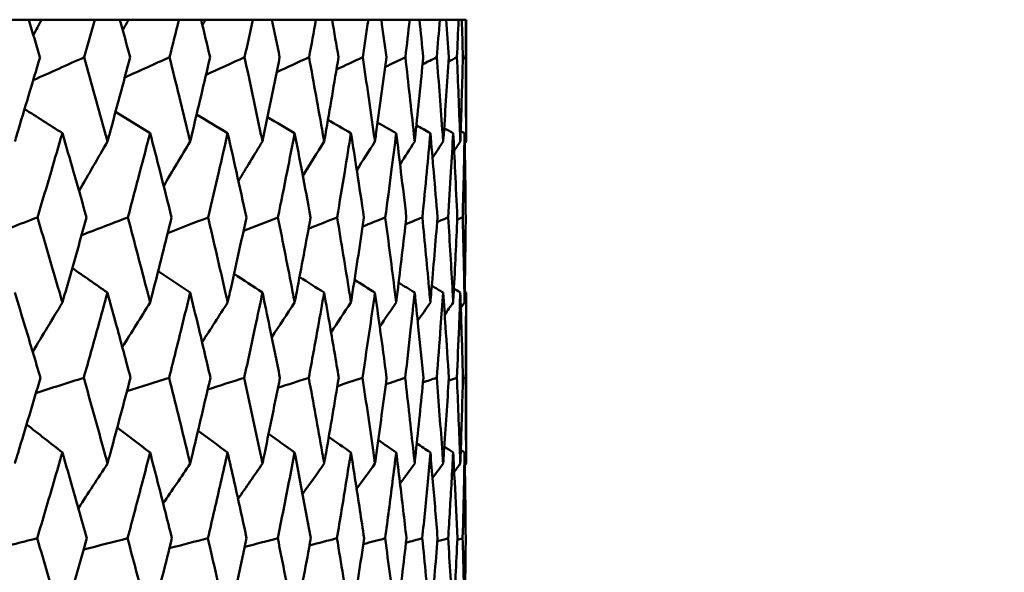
# Model space of a CAD drawing. Header units: millimetres. Extents: x 113 to 2969, y 62 to 2427.
# Tile 214 of 256: x 1608.61 to 1615.41, y 148.52 to 152.33. Entities that reach past the tile are written whole.
import ezdxf

# ---------------------------------------------------------------- set-up
doc = ezdxf.new("R2010")
doc.units = ezdxf.units.MM
doc.header["$LTSCALE"] = 12
doc.layers.add('Widoczne (ISO)', color=7, linetype='Continuous', lineweight=50)

msp = doc.modelspace()

# ---------------------------------------------------------------- linework, layer by layer
at = {"layer": 'Widoczne (ISO)'}
for p, q in [((1608.6768, 152.3297), (1608.4836, 152.3297)), ((1608.6768, 152.3297), (1608.7658, 152.3297)), ((1608.7658, 152.3297), (1609.1329, 152.3297)), ((1609.3066, 152.3297), (1609.1329, 152.3297)), ((1609.3066, 152.3297), (1609.366, 152.3297)), ((1609.366, 152.3297), (1609.7133, 152.3297)), ((1609.8669, 152.3297), (1609.7133, 152.3297)), ((1609.8669, 152.3297), (1609.8965, 152.3297)), ((1609.8965, 152.3297), (1610.2227, 152.3297)), ((1610.3555, 152.3297), (1610.2227, 152.3297)), ((1610.3555, 152.3297), (1610.6589, 152.3297)), ((1610.7704, 152.3297), (1610.6589, 152.3297)), ((1610.7704, 152.3297), (1611.0203, 152.3297)), ((1611.11, 152.3297), (1611.0203, 152.3297)), ((1611.11, 152.3297), (1611.3055, 152.3297)), ((1611.373, 152.3297), (1611.3055, 152.3297)), ((1611.373, 152.3297), (1611.5132, 152.3297)), ((1611.5584, 152.3297), (1611.5132, 152.3297)), ((1611.5584, 152.3297), (1611.6427, 152.3297)), ((1611.6654, 152.3297), (1611.6427, 152.3297)), ((1611.6654, 152.3297), (1611.6935, 152.3297)), ((1611.6943, 152.3297), (1611.6935, 152.3297)), ((1611.6943, 152.3297), (1611.6943, 151.4894)), ((1611.6943, 150.4467), (1611.6943, 149.2669))]:
    msp.add_line(p, q, dxfattribs=at)
msp.add_circle((1591.6943, 112.3297), 50, dxfattribs=at)
for points, knots in [([(1608.7548, 152.0704), (1608.7546, 152.0709), (1608.7545, 152.0715), (1608.7286, 152.1579), (1608.7028, 152.2438), (1608.6768, 152.3297)], [0.02951568, 0.02951568, 0.02951568, 0.02951568, 0.02969929, 0.02969929, 0.05939589, 0.05939589, 0.05939589, 0.05939589]), ([(1609.1329, 152.3297), (1609.1088, 152.2438), (1609.0845, 152.1579), (1609.06, 152.0715), (1609.0598, 152.0709), (1609.0597, 152.0704)], [0, 0, 0, 0, 0.02969567, 0.02969567, 0.02988021, 0.02988021, 0.02988021, 0.02988021]), ([(1609.3765, 152.0704), (1609.3764, 152.0709), (1609.3762, 152.0715), (1609.3531, 152.1579), (1609.3299, 152.2438), (1609.3066, 152.3297)], [0.02951568, 0.02951568, 0.02951568, 0.02951568, 0.02969929, 0.02969929, 0.05939589, 0.05939589, 0.05939589, 0.05939589]), ([(1609.7133, 152.3297), (1609.692, 152.2438), (1609.6705, 152.1579), (1609.6487, 152.0715), (1609.6485, 152.0709), (1609.6484, 152.0704)], [0, 0, 0, 0, 0.02969567, 0.02969567, 0.02988021, 0.02988021, 0.02988021, 0.02988021]), ([(1609.9284, 152.0704), (1609.9283, 152.0709), (1609.9282, 152.0715), (1609.9078, 152.1579), (1609.8874, 152.2438), (1609.8669, 152.3297)], [0.02951568, 0.02951568, 0.02951568, 0.02951568, 0.02969929, 0.02969929, 0.05939589, 0.05939589, 0.05939589, 0.05939589]), ([(1610.2227, 152.3297), (1610.2042, 152.2438), (1610.1855, 152.1579), (1610.1665, 152.0715), (1610.1664, 152.0709), (1610.1663, 152.0704)], [0, 0, 0, 0, 0.02969567, 0.02969567, 0.02988021, 0.02988021, 0.02988021, 0.02988021]), ([(1610.4084, 152.0704), (1610.4083, 152.0709), (1610.4082, 152.0715), (1610.3907, 152.1579), (1610.3732, 152.2438), (1610.3555, 152.3297)], [0.02951568, 0.02951568, 0.02951568, 0.02951568, 0.02969929, 0.02969929, 0.05939589, 0.05939589, 0.05939589, 0.05939589]), ([(1610.6589, 152.3297), (1610.6433, 152.2438), (1610.6275, 152.1579), (1610.6114, 152.0715), (1610.6113, 152.0709), (1610.6113, 152.0704)], [0, 0, 0, 0, 0.02969567, 0.02969567, 0.02988021, 0.02988021, 0.02988021, 0.02988021]), ([(1610.8145, 152.0704), (1610.8144, 152.0709), (1610.8143, 152.0715), (1610.7998, 152.1579), (1610.7852, 152.2438), (1610.7704, 152.3297)], [0.02951568, 0.02951568, 0.02951568, 0.02951568, 0.02969929, 0.02969929, 0.05939589, 0.05939589, 0.05939589, 0.05939589]), ([(1611.0203, 152.3297), (1611.0077, 152.2438), (1610.9948, 152.1579), (1610.9817, 152.0715), (1610.9817, 152.0709), (1610.9816, 152.0704)], [0, 0, 0, 0, 0.02969567, 0.02969567, 0.02988021, 0.02988021, 0.02988021, 0.02988021]), ([(1611.1451, 152.0704), (1611.1451, 152.0709), (1611.145, 152.0715), (1611.1335, 152.1579), (1611.1218, 152.2438), (1611.11, 152.3297)], [0.02951568, 0.02951568, 0.02951568, 0.02951568, 0.02969929, 0.02969929, 0.05939589, 0.05939589, 0.05939589, 0.05939589]), ([(1611.3055, 152.3297), (1611.2958, 152.2438), (1611.286, 152.1579), (1611.2759, 152.0715), (1611.2758, 152.0709), (1611.2758, 152.0704)], [0, 0, 0, 0, 0.02969567, 0.02969567, 0.02988021, 0.02988021, 0.02988021, 0.02988021]), ([(1611.399, 152.0704), (1611.399, 152.0709), (1611.3989, 152.0715), (1611.3904, 152.1579), (1611.3818, 152.2438), (1611.373, 152.3297)], [0.02951568, 0.02951568, 0.02951568, 0.02951568, 0.02969929, 0.02969929, 0.05939589, 0.05939589, 0.05939589, 0.05939589]), ([(1611.5132, 152.3297), (1611.5066, 152.2438), (1611.4998, 152.1579), (1611.4928, 152.0715), (1611.4927, 152.0709), (1611.4927, 152.0704)], [0, 0, 0, 0, 0.02969567, 0.02969567, 0.02988021, 0.02988021, 0.02988021, 0.02988021]), ([(1611.5751, 152.0704), (1611.5751, 152.0709), (1611.5751, 152.0715), (1611.5697, 152.1579), (1611.5641, 152.2438), (1611.5584, 152.3297)], [0.02951568, 0.02951568, 0.02951568, 0.02951568, 0.02969929, 0.02969929, 0.05939589, 0.05939589, 0.05939589, 0.05939589]), ([(1611.6427, 152.3297), (1611.6392, 152.2438), (1611.6355, 152.1579), (1611.6315, 152.0715), (1611.6315, 152.0709), (1611.6315, 152.0704)], [0, 0, 0, 0, 0.02969567, 0.02969567, 0.02988021, 0.02988021, 0.02988021, 0.02988021]), ([(1611.6728, 152.0704), (1611.6728, 152.0709), (1611.6728, 152.0715), (1611.6705, 152.1579), (1611.668, 152.2438), (1611.6654, 152.3297)], [0.02951568, 0.02951568, 0.02951568, 0.02951568, 0.02969929, 0.02969929, 0.05939589, 0.05939589, 0.05939589, 0.05939589]), ([(1611.6935, 152.3297), (1611.6931, 152.2438), (1611.6924, 152.1579), (1611.6916, 152.0715), (1611.6916, 152.0709), (1611.6916, 152.0704)], [0, 0, 0, 0, 0.02969567, 0.02969567, 0.02988021, 0.02988021, 0.02988021, 0.02988021]), ([(1608.5809, 151.4894), (1608.5858, 151.5056), (1608.5907, 151.5218), (1608.6493, 151.7155), (1608.7024, 151.893), (1608.7548, 152.0704)], [0.0853813, 0.0853813, 0.0853813, 0.0853813, 0.09097809, 0.09097809, 0.15214536, 0.15214536, 0.15214536, 0.15214536]), ([(1609.0597, 152.0704), (1609.1095, 151.8931), (1609.1586, 151.7157), (1609.2115, 151.5221), (1609.216, 151.5057), (1609.2204, 151.4894)], [0.0297954, 0.0297954, 0.0297954, 0.0297954, 0.09092493, 0.09092493, 0.09655955, 0.09655955, 0.09655955, 0.09655955]), ([(1609.2204, 151.4894), (1609.2249, 151.5056), (1609.2293, 151.5218), (1609.282, 151.7155), (1609.3296, 151.893), (1609.3765, 152.0704)], [0.0853813, 0.0853813, 0.0853813, 0.0853813, 0.09097809, 0.09097809, 0.15214536, 0.15214536, 0.15214536, 0.15214536]), ([(1609.6484, 152.0704), (1609.6926, 151.8931), (1609.7362, 151.7157), (1609.783, 151.5221), (1609.7869, 151.5057), (1609.7909, 151.4894)], [0.0297954, 0.0297954, 0.0297954, 0.0297954, 0.09092493, 0.09092493, 0.09655955, 0.09655955, 0.09655955, 0.09655955]), ([(1609.7909, 151.4894), (1609.7948, 151.5056), (1609.7987, 151.5218), (1609.8452, 151.7155), (1609.8871, 151.893), (1609.9284, 152.0704)], [0.0853813, 0.0853813, 0.0853813, 0.0853813, 0.09097809, 0.09097809, 0.15214536, 0.15214536, 0.15214536, 0.15214536]), ([(1610.1663, 152.0704), (1610.2048, 151.8931), (1610.2425, 151.7157), (1610.283, 151.5221), (1610.2864, 151.5057), (1610.2898, 151.4894)], [0.0297954, 0.0297954, 0.0297954, 0.0297954, 0.09092493, 0.09092493, 0.09655955, 0.09655955, 0.09655955, 0.09655955]), ([(1610.2898, 151.4894), (1610.2932, 151.5056), (1610.2966, 151.5218), (1610.3368, 151.7155), (1610.3729, 151.893), (1610.4084, 152.0704)], [0.0853813, 0.0853813, 0.0853813, 0.0853813, 0.09097809, 0.09097809, 0.15214536, 0.15214536, 0.15214536, 0.15214536]), ([(1610.6113, 152.0704), (1610.6438, 151.8931), (1610.6757, 151.7157), (1610.7097, 151.5221), (1610.7126, 151.5057), (1610.7154, 151.4894)], [0.0297954, 0.0297954, 0.0297954, 0.0297954, 0.09092493, 0.09092493, 0.09655955, 0.09655955, 0.09655955, 0.09655955]), ([(1610.7154, 151.4894), (1610.7183, 151.5056), (1610.7211, 151.5218), (1610.7548, 151.7155), (1610.785, 151.893), (1610.8145, 152.0704)], [0.0853813, 0.0853813, 0.0853813, 0.0853813, 0.09097809, 0.09097809, 0.15214536, 0.15214536, 0.15214536, 0.15214536]), ([(1610.9816, 152.0704), (1611.0081, 151.8931), (1611.034, 151.7157), (1611.0614, 151.5221), (1611.0637, 151.5057), (1611.066, 151.4894)], [0.0297954, 0.0297954, 0.0297954, 0.0297954, 0.09092493, 0.09092493, 0.09655955, 0.09655955, 0.09655955, 0.09655955]), ([(1611.066, 151.4894), (1611.0683, 151.5056), (1611.0705, 151.5218), (1611.0976, 151.7155), (1611.1218, 151.893), (1611.1451, 152.0704)], [0.0853813, 0.0853813, 0.0853813, 0.0853813, 0.09097809, 0.09097809, 0.15214536, 0.15214536, 0.15214536, 0.15214536]), ([(1611.2758, 152.0704), (1611.2962, 151.8931), (1611.3159, 151.7157), (1611.3366, 151.5221), (1611.3383, 151.5057), (1611.3401, 151.4894)], [0.0297954, 0.0297954, 0.0297954, 0.0297954, 0.09092493, 0.09092493, 0.09655955, 0.09655955, 0.09655955, 0.09655955]), ([(1611.3401, 151.4894), (1611.3418, 151.5056), (1611.3435, 151.5218), (1611.3639, 151.7155), (1611.3818, 151.893), (1611.399, 152.0704)], [0.0853813, 0.0853813, 0.0853813, 0.0853813, 0.09097809, 0.09097809, 0.15214536, 0.15214536, 0.15214536, 0.15214536]), ([(1611.4927, 152.0704), (1611.5069, 151.8931), (1611.5204, 151.7157), (1611.5343, 151.5221), (1611.5354, 151.5057), (1611.5366, 151.4894)], [0.0297954, 0.0297954, 0.0297954, 0.0297954, 0.09092493, 0.09092493, 0.09655955, 0.09655955, 0.09655955, 0.09655955]), ([(1611.5366, 151.4894), (1611.5378, 151.5056), (1611.5389, 151.5218), (1611.5525, 151.7155), (1611.5642, 151.893), (1611.5751, 152.0704)], [0.0853813, 0.0853813, 0.0853813, 0.0853813, 0.09097809, 0.09097809, 0.15214536, 0.15214536, 0.15214536, 0.15214536]), ([(1611.6315, 152.0704), (1611.6394, 151.8931), (1611.6466, 151.7157), (1611.6537, 151.5221), (1611.6543, 151.5057), (1611.6548, 151.4894)], [0.0297954, 0.0297954, 0.0297954, 0.0297954, 0.09092493, 0.09092493, 0.09655955, 0.09655955, 0.09655955, 0.09655955]), ([(1611.6548, 151.4894), (1611.6554, 151.5056), (1611.656, 151.5218), (1611.6627, 151.7155), (1611.6681, 151.893), (1611.6728, 152.0704)], [0.0853813, 0.0853813, 0.0853813, 0.0853813, 0.09097809, 0.09097809, 0.15214536, 0.15214536, 0.15214536, 0.15214536]), ([(1611.6916, 152.0704), (1611.6933, 151.8931), (1611.6942, 151.7157), (1611.6943, 151.5221), (1611.6943, 151.5057), (1611.6943, 151.4894)], [0.0297954, 0.0297954, 0.0297954, 0.0297954, 0.09092493, 0.09092493, 0.09655955, 0.09655955, 0.09655955, 0.09655955]), ([(1608.9091, 151.5471), (1608.8833, 151.4582), (1608.8572, 151.3693), (1608.8002, 151.1755), (1608.769, 151.0706), (1608.7377, 150.9657)], [0.03078053, 0.03078053, 0.03078053, 0.03078053, 0.06149921, 0.06149921, 0.09773041, 0.09773041, 0.09773041, 0.09773041]), ([(1609.0758, 150.9657), (1609.0462, 151.0706), (1609.0164, 151.1755), (1608.9607, 151.3692), (1608.935, 151.4581), (1608.9091, 151.5471)], [0.02528165, 0.02528165, 0.02528165, 0.02528165, 0.06150593, 0.06150593, 0.09223152, 0.09223152, 0.09223152, 0.09223152]), ([(1609.5144, 151.5471), (1609.4914, 151.4582), (1609.4681, 151.3693), (1609.4171, 151.1755), (1609.3893, 151.0706), (1609.3612, 150.9657)], [0.03078053, 0.03078053, 0.03078053, 0.03078053, 0.06149921, 0.06149921, 0.09773041, 0.09773041, 0.09773041, 0.09773041]), ([(1609.6628, 150.9657), (1609.6365, 151.0706), (1609.6099, 151.1755), (1609.5604, 151.3692), (1609.5375, 151.4581), (1609.5144, 151.5471)], [0.02528165, 0.02528165, 0.02528165, 0.02528165, 0.06150593, 0.06150593, 0.09223152, 0.09223152, 0.09223152, 0.09223152]), ([(1610.0494, 151.5471), (1610.0292, 151.4582), (1610.0089, 151.3693), (1609.9641, 151.1755), (1609.9397, 151.0706), (1609.915, 150.9657)], [0.03078053, 0.03078053, 0.03078053, 0.03078053, 0.06149921, 0.06149921, 0.09773041, 0.09773041, 0.09773041, 0.09773041]), ([(1610.1788, 150.9657), (1610.1559, 151.0706), (1610.1328, 151.1755), (1610.0896, 151.3692), (1610.0696, 151.4581), (1610.0494, 151.5471)], [0.02528165, 0.02528165, 0.02528165, 0.02528165, 0.06150593, 0.06150593, 0.09223152, 0.09223152, 0.09223152, 0.09223152]), ([(1610.5119, 151.5471), (1610.4947, 151.4582), (1610.4773, 151.3693), (1610.439, 151.1755), (1610.418, 151.0706), (1610.3968, 150.9657)], [0.03078053, 0.03078053, 0.03078053, 0.03078053, 0.06149921, 0.06149921, 0.09773041, 0.09773041, 0.09773041, 0.09773041]), ([(1610.6218, 150.9657), (1610.6025, 151.0706), (1610.5829, 151.1755), (1610.5462, 151.3692), (1610.5291, 151.4581), (1610.5119, 151.5471)], [0.02528165, 0.02528165, 0.02528165, 0.02528165, 0.06150593, 0.06150593, 0.09223152, 0.09223152, 0.09223152, 0.09223152]), ([(1610.9002, 151.5471), (1610.886, 151.4582), (1610.8716, 151.3693), (1610.8399, 151.1755), (1610.8225, 151.0706), (1610.8049, 150.9657)], [0.03078053, 0.03078053, 0.03078053, 0.03078053, 0.06149921, 0.06149921, 0.09773041, 0.09773041, 0.09773041, 0.09773041]), ([(1610.9902, 150.9657), (1610.9744, 151.0706), (1610.9584, 151.1755), (1610.9284, 151.3692), (1610.9144, 151.4581), (1610.9002, 151.5471)], [0.02528165, 0.02528165, 0.02528165, 0.02528165, 0.06150593, 0.06150593, 0.09223152, 0.09223152, 0.09223152, 0.09223152]), ([(1611.2126, 151.5471), (1611.2016, 151.4582), (1611.1903, 151.3693), (1611.1653, 151.1755), (1611.1515, 151.0706), (1611.1375, 150.9657)], [0.03078053, 0.03078053, 0.03078053, 0.03078053, 0.06149921, 0.06149921, 0.09773041, 0.09773041, 0.09773041, 0.09773041]), ([(1611.2824, 150.9657), (1611.2703, 151.0706), (1611.258, 151.1755), (1611.2346, 151.3692), (1611.2237, 151.4581), (1611.2126, 151.5471)], [0.02528165, 0.02528165, 0.02528165, 0.02528165, 0.06150593, 0.06150593, 0.09223152, 0.09223152, 0.09223152, 0.09223152]), ([(1611.4481, 151.5471), (1611.4401, 151.4582), (1611.432, 151.3693), (1611.4138, 151.1755), (1611.4037, 151.0706), (1611.3934, 150.9657)], [0.03078053, 0.03078053, 0.03078053, 0.03078053, 0.06149921, 0.06149921, 0.09773041, 0.09773041, 0.09773041, 0.09773041]), ([(1611.4973, 150.9657), (1611.4889, 151.0706), (1611.4803, 151.1755), (1611.4638, 151.3692), (1611.456, 151.4581), (1611.4481, 151.5471)], [0.02528165, 0.02528165, 0.02528165, 0.02528165, 0.06150593, 0.06150593, 0.09223152, 0.09223152, 0.09223152, 0.09223152]), ([(1611.6055, 151.5471), (1611.6008, 151.4582), (1611.5958, 151.3693), (1611.5845, 151.1755), (1611.5782, 151.0706), (1611.5715, 150.9657)], [0.03078053, 0.03078053, 0.03078053, 0.03078053, 0.06149921, 0.06149921, 0.09773041, 0.09773041, 0.09773041, 0.09773041]), ([(1611.6341, 150.9657), (1611.6294, 151.0706), (1611.6245, 151.1755), (1611.6149, 151.3692), (1611.6103, 151.4581), (1611.6055, 151.5471)], [0.02528165, 0.02528165, 0.02528165, 0.02528165, 0.06150593, 0.06150593, 0.09223152, 0.09223152, 0.09223152, 0.09223152]), ([(1611.6844, 151.5471), (1611.6828, 151.4582), (1611.6811, 151.3693), (1611.6767, 151.1755), (1611.6741, 151.0706), (1611.6713, 150.9657)], [0.03078053, 0.03078053, 0.03078053, 0.03078053, 0.06149921, 0.06149921, 0.09773041, 0.09773041, 0.09773041, 0.09773041]), ([(1611.6921, 150.9657), (1611.6912, 151.0706), (1611.6901, 151.1755), (1611.6874, 151.3692), (1611.686, 151.4581), (1611.6844, 151.5471)], [0.02528165, 0.02528165, 0.02528165, 0.02528165, 0.06150593, 0.06150593, 0.09223152, 0.09223152, 0.09223152, 0.09223152]), ([(1608.7377, 150.9657), (1608.7885, 150.7942), (1608.8386, 150.6227), (1608.8952, 150.4269), (1608.9022, 150.4026), (1608.9091, 150.3784)], [0.02983351, 0.02983351, 0.02983351, 0.02983351, 0.0889495, 0.0889495, 0.09731113, 0.09731113, 0.09731113, 0.09731113]), ([(1608.9091, 150.3784), (1608.9161, 150.4025), (1608.9231, 150.4267), (1608.9792, 150.6225), (1609.0278, 150.7941), (1609.0758, 150.9657)], [0.0806421, 0.0806421, 0.0806421, 0.0806421, 0.08897282, 0.08897282, 0.14811965, 0.14811965, 0.14811965, 0.14811965]), ([(1609.3612, 150.9657), (1609.4067, 150.7942), (1609.4515, 150.6227), (1609.502, 150.4269), (1609.5082, 150.4026), (1609.5144, 150.3784)], [0.02983351, 0.02983351, 0.02983351, 0.02983351, 0.0889495, 0.0889495, 0.09731113, 0.09731113, 0.09731113, 0.09731113]), ([(1609.5144, 150.3784), (1609.5206, 150.4025), (1609.5268, 150.4267), (1609.5769, 150.6225), (1609.6201, 150.7941), (1609.6628, 150.9657)], [0.0806421, 0.0806421, 0.0806421, 0.0806421, 0.08897282, 0.08897282, 0.14811965, 0.14811965, 0.14811965, 0.14811965]), ([(1609.915, 150.9657), (1609.955, 150.7942), (1609.9943, 150.6227), (1610.0385, 150.4269), (1610.044, 150.4026), (1610.0494, 150.3784)], [0.02983351, 0.02983351, 0.02983351, 0.02983351, 0.0889495, 0.0889495, 0.09731113, 0.09731113, 0.09731113, 0.09731113]), ([(1610.0494, 150.3784), (1610.0548, 150.4025), (1610.0602, 150.4267), (1610.104, 150.6225), (1610.1417, 150.7941), (1610.1788, 150.9657)], [0.0806421, 0.0806421, 0.0806421, 0.0806421, 0.08897282, 0.08897282, 0.14811965, 0.14811965, 0.14811965, 0.14811965]), ([(1610.3968, 150.9657), (1610.4312, 150.7942), (1610.4649, 150.6227), (1610.5026, 150.4269), (1610.5073, 150.4026), (1610.5119, 150.3784)], [0.02983351, 0.02983351, 0.02983351, 0.02983351, 0.0889495, 0.0889495, 0.09731113, 0.09731113, 0.09731113, 0.09731113]), ([(1610.5119, 150.3784), (1610.5166, 150.4025), (1610.5212, 150.4267), (1610.5585, 150.6225), (1610.5905, 150.7941), (1610.6218, 150.9657)], [0.0806421, 0.0806421, 0.0806421, 0.0806421, 0.08897282, 0.08897282, 0.14811965, 0.14811965, 0.14811965, 0.14811965]), ([(1610.8049, 150.9657), (1610.8335, 150.7942), (1610.8614, 150.6227), (1610.8925, 150.4269), (1610.8964, 150.4026), (1610.9002, 150.3784)], [0.02983351, 0.02983351, 0.02983351, 0.02983351, 0.0889495, 0.0889495, 0.09731113, 0.09731113, 0.09731113, 0.09731113]), ([(1610.9002, 150.3784), (1610.904, 150.4025), (1610.9078, 150.4267), (1610.9385, 150.6225), (1610.9647, 150.7941), (1610.9902, 150.9657)], [0.0806421, 0.0806421, 0.0806421, 0.0806421, 0.08897282, 0.08897282, 0.14811965, 0.14811965, 0.14811965, 0.14811965]), ([(1611.1375, 150.9657), (1611.1602, 150.7942), (1611.1823, 150.6227), (1611.2066, 150.4269), (1611.2097, 150.4026), (1611.2126, 150.3784)], [0.02983351, 0.02983351, 0.02983351, 0.02983351, 0.0889495, 0.0889495, 0.09731113, 0.09731113, 0.09731113, 0.09731113]), ([(1611.2126, 150.3784), (1611.2156, 150.4025), (1611.2186, 150.4267), (1611.2425, 150.6225), (1611.2628, 150.7941), (1611.2824, 150.9657)], [0.0806421, 0.0806421, 0.0806421, 0.0806421, 0.08897282, 0.08897282, 0.14811965, 0.14811965, 0.14811965, 0.14811965]), ([(1611.3934, 150.9657), (1611.4102, 150.7942), (1611.4262, 150.6227), (1611.4438, 150.4269), (1611.4459, 150.4026), (1611.4481, 150.3784)], [0.02983351, 0.02983351, 0.02983351, 0.02983351, 0.0889495, 0.0889495, 0.09731113, 0.09731113, 0.09731113, 0.09731113]), ([(1611.4481, 150.3784), (1611.4502, 150.4025), (1611.4523, 150.4267), (1611.4694, 150.6225), (1611.4837, 150.7941), (1611.4973, 150.9657)], [0.0806421, 0.0806421, 0.0806421, 0.0806421, 0.08897282, 0.08897282, 0.14811965, 0.14811965, 0.14811965, 0.14811965]), ([(1611.5715, 150.9657), (1611.5823, 150.7942), (1611.5923, 150.6227), (1611.603, 150.4269), (1611.6043, 150.4026), (1611.6055, 150.3784)], [0.02983351, 0.02983351, 0.02983351, 0.02983351, 0.0889495, 0.0889495, 0.09731113, 0.09731113, 0.09731113, 0.09731113]), ([(1611.6055, 150.3784), (1611.6068, 150.4025), (1611.6081, 150.4267), (1611.6183, 150.6225), (1611.6265, 150.7941), (1611.6341, 150.9657)], [0.0806421, 0.0806421, 0.0806421, 0.0806421, 0.08897282, 0.08897282, 0.14811965, 0.14811965, 0.14811965, 0.14811965]), ([(1611.6713, 150.9657), (1611.6759, 150.7942), (1611.6799, 150.6227), (1611.6836, 150.4269), (1611.684, 150.4026), (1611.6844, 150.3784)], [0.02983351, 0.02983351, 0.02983351, 0.02983351, 0.0889495, 0.0889495, 0.09731113, 0.09731113, 0.09731113, 0.09731113]), ([(1611.6844, 150.3784), (1611.6849, 150.4025), (1611.6853, 150.4267), (1611.6885, 150.6225), (1611.6907, 150.7941), (1611.6921, 150.9657)], [0.0806421, 0.0806421, 0.0806421, 0.0806421, 0.08897282, 0.08897282, 0.14811965, 0.14811965, 0.14811965, 0.14811965]), ([(1608.7579, 149.8592), (1608.723, 149.9766), (1608.6879, 150.0939), (1608.6287, 150.2897), (1608.6048, 150.3682), (1608.5809, 150.4467)], [0.02104899, 0.02104899, 0.02104899, 0.02104899, 0.0615671, 0.0615671, 0.08866561, 0.08866561, 0.08866561, 0.08866561]), ([(1609.2204, 150.4467), (1609.1989, 150.3682), (1609.1772, 150.2898), (1609.1228, 150.094), (1609.0899, 149.9766), (1609.0567, 149.8592)], [0.03448054, 0.03448054, 0.03448054, 0.03448054, 0.06157222, 0.06157222, 0.10209717, 0.10209717, 0.10209717, 0.10209717]), ([(1609.3793, 149.8592), (1609.3481, 149.9766), (1609.3165, 150.0939), (1609.2634, 150.2897), (1609.242, 150.3682), (1609.2204, 150.4467)], [0.02104899, 0.02104899, 0.02104899, 0.02104899, 0.0615671, 0.0615671, 0.08866561, 0.08866561, 0.08866561, 0.08866561]), ([(1609.7909, 150.4467), (1609.7718, 150.3682), (1609.7526, 150.2898), (1609.7044, 150.094), (1609.6752, 149.9766), (1609.6458, 149.8592)], [0.03448054, 0.03448054, 0.03448054, 0.03448054, 0.06157222, 0.06157222, 0.10209717, 0.10209717, 0.10209717, 0.10209717]), ([(1609.9309, 149.8592), (1609.9034, 149.9766), (1609.8757, 150.0939), (1609.8288, 150.2897), (1609.8099, 150.3682), (1609.7909, 150.4467)], [0.02104899, 0.02104899, 0.02104899, 0.02104899, 0.0615671, 0.0615671, 0.08866561, 0.08866561, 0.08866561, 0.08866561]), ([(1610.2898, 150.4467), (1610.2734, 150.3682), (1610.2568, 150.2898), (1610.215, 150.094), (1610.1896, 149.9766), (1610.164, 149.8592)], [0.03448054, 0.03448054, 0.03448054, 0.03448054, 0.06157222, 0.06157222, 0.10209717, 0.10209717, 0.10209717, 0.10209717]), ([(1610.4105, 149.8592), (1610.3869, 149.9766), (1610.363, 150.0939), (1610.3226, 150.2897), (1610.3063, 150.3682), (1610.2898, 150.4467)], [0.02104899, 0.02104899, 0.02104899, 0.02104899, 0.0615671, 0.0615671, 0.08866561, 0.08866561, 0.08866561, 0.08866561]), ([(1610.7154, 150.4467), (1610.7016, 150.3682), (1610.6876, 150.2898), (1610.6524, 150.094), (1610.631, 149.9766), (1610.6093, 149.8592)], [0.03448054, 0.03448054, 0.03448054, 0.03448054, 0.06157222, 0.06157222, 0.10209717, 0.10209717, 0.10209717, 0.10209717]), ([(1610.8162, 149.8592), (1610.7966, 149.9766), (1610.7767, 150.0939), (1610.743, 150.2897), (1610.7293, 150.3682), (1610.7154, 150.4467)], [0.02104899, 0.02104899, 0.02104899, 0.02104899, 0.0615671, 0.0615671, 0.08866561, 0.08866561, 0.08866561, 0.08866561]), ([(1611.066, 150.4467), (1611.0548, 150.3682), (1611.0436, 150.2898), (1611.0151, 150.094), (1610.9977, 149.9766), (1610.98, 149.8592)], [0.03448054, 0.03448054, 0.03448054, 0.03448054, 0.06157222, 0.06157222, 0.10209717, 0.10209717, 0.10209717, 0.10209717]), ([(1611.1465, 149.8592), (1611.131, 149.9766), (1611.1151, 150.0939), (1611.0881, 150.2897), (1611.0771, 150.3682), (1611.066, 150.4467)], [0.02104899, 0.02104899, 0.02104899, 0.02104899, 0.0615671, 0.0615671, 0.08866561, 0.08866561, 0.08866561, 0.08866561]), ([(1611.3401, 150.4467), (1611.3317, 150.3682), (1611.3231, 150.2898), (1611.3015, 150.094), (1611.2882, 149.9766), (1611.2746, 149.8592)], [0.03448054, 0.03448054, 0.03448054, 0.03448054, 0.06157222, 0.06157222, 0.10209717, 0.10209717, 0.10209717, 0.10209717]), ([(1611.4, 149.8592), (1611.3886, 149.9766), (1611.3769, 150.0939), (1611.3567, 150.2897), (1611.3484, 150.3682), (1611.3401, 150.4467)], [0.02104899, 0.02104899, 0.02104899, 0.02104899, 0.0615671, 0.0615671, 0.08866561, 0.08866561, 0.08866561, 0.08866561]), ([(1611.5366, 150.4467), (1611.531, 150.3682), (1611.5252, 150.2898), (1611.5105, 150.094), (1611.5013, 149.9766), (1611.4919, 149.8592)], [0.03448054, 0.03448054, 0.03448054, 0.03448054, 0.06157222, 0.06157222, 0.10209717, 0.10209717, 0.10209717, 0.10209717]), ([(1611.5758, 149.8592), (1611.5685, 149.9766), (1611.5609, 150.0939), (1611.5477, 150.2897), (1611.5422, 150.3682), (1611.5366, 150.4467)], [0.02104899, 0.02104899, 0.02104899, 0.02104899, 0.0615671, 0.0615671, 0.08866561, 0.08866561, 0.08866561, 0.08866561]), ([(1611.6548, 150.4467), (1611.652, 150.3682), (1611.6491, 150.2898), (1611.6413, 150.094), (1611.6363, 149.9766), (1611.631, 149.8592)], [0.03448054, 0.03448054, 0.03448054, 0.03448054, 0.06157222, 0.06157222, 0.10209717, 0.10209717, 0.10209717, 0.10209717]), ([(1611.6731, 149.8592), (1611.67, 149.9766), (1611.6666, 150.0939), (1611.6603, 150.2897), (1611.6577, 150.3682), (1611.6548, 150.4467)], [0.02104899, 0.02104899, 0.02104899, 0.02104899, 0.0615671, 0.0615671, 0.08866561, 0.08866561, 0.08866561, 0.08866561]), ([(1611.6943, 150.4467), (1611.6943, 150.3682), (1611.6942, 150.2898), (1611.6934, 150.094), (1611.6926, 149.9766), (1611.6915, 149.8592)], [0.03448054, 0.03448054, 0.03448054, 0.03448054, 0.06157222, 0.06157222, 0.10209717, 0.10209717, 0.10209717, 0.10209717]), ([(1608.5809, 149.2669), (1608.5885, 149.2921), (1608.5961, 149.3173), (1608.6557, 149.5147), (1608.7071, 149.687), (1608.7579, 149.8592)], [0.07597559, 0.07597559, 0.07597559, 0.07597559, 0.08464777, 0.08464777, 0.14401425, 0.14401425, 0.14401425, 0.14401425]), ([(1609.0567, 149.8592), (1609.105, 149.687), (1609.1527, 149.5148), (1609.2067, 149.3174), (1609.2136, 149.2922), (1609.2204, 149.2669)], [0.02530969, 0.02530969, 0.02530969, 0.02530969, 0.08465152, 0.08465152, 0.09334823, 0.09334823, 0.09334823, 0.09334823]), ([(1609.2204, 149.2669), (1609.2273, 149.2921), (1609.2341, 149.3173), (1609.2877, 149.5147), (1609.3338, 149.687), (1609.3793, 149.8592)], [0.07597559, 0.07597559, 0.07597559, 0.07597559, 0.08464777, 0.08464777, 0.14401425, 0.14401425, 0.14401425, 0.14401425]), ([(1609.6458, 149.8592), (1609.6887, 149.687), (1609.7309, 149.5148), (1609.7787, 149.3174), (1609.7848, 149.2922), (1609.7909, 149.2669)], [0.02530969, 0.02530969, 0.02530969, 0.02530969, 0.08465152, 0.08465152, 0.09334823, 0.09334823, 0.09334823, 0.09334823]), ([(1609.7909, 149.2669), (1609.7969, 149.2921), (1609.803, 149.3173), (1609.8503, 149.5147), (1609.8909, 149.687), (1609.9309, 149.8592)], [0.07597559, 0.07597559, 0.07597559, 0.07597559, 0.08464777, 0.08464777, 0.14401425, 0.14401425, 0.14401425, 0.14401425]), ([(1610.164, 149.8592), (1610.2013, 149.687), (1610.238, 149.5148), (1610.2793, 149.3174), (1610.2846, 149.2922), (1610.2898, 149.2669)], [0.02530969, 0.02530969, 0.02530969, 0.02530969, 0.08465152, 0.08465152, 0.09334823, 0.09334823, 0.09334823, 0.09334823]), ([(1610.2898, 149.2669), (1610.2951, 149.2921), (1610.3003, 149.3173), (1610.3412, 149.5147), (1610.3762, 149.687), (1610.4105, 149.8592)], [0.07597559, 0.07597559, 0.07597559, 0.07597559, 0.08464777, 0.08464777, 0.14401425, 0.14401425, 0.14401425, 0.14401425]), ([(1610.6093, 149.8592), (1610.6409, 149.687), (1610.6719, 149.5148), (1610.7066, 149.3174), (1610.711, 149.2922), (1610.7154, 149.2669)], [0.02530969, 0.02530969, 0.02530969, 0.02530969, 0.08465152, 0.08465152, 0.09334823, 0.09334823, 0.09334823, 0.09334823]), ([(1610.7154, 149.2669), (1610.7198, 149.2921), (1610.7242, 149.3173), (1610.7585, 149.5147), (1610.7877, 149.687), (1610.8162, 149.8592)], [0.07597559, 0.07597559, 0.07597559, 0.07597559, 0.08464777, 0.08464777, 0.14401425, 0.14401425, 0.14401425, 0.14401425]), ([(1610.98, 149.8592), (1611.0058, 149.687), (1611.0309, 149.5148), (1611.0589, 149.3174), (1611.0624, 149.2922), (1611.066, 149.2669)], [0.02530969, 0.02530969, 0.02530969, 0.02530969, 0.08465152, 0.08465152, 0.09334823, 0.09334823, 0.09334823, 0.09334823]), ([(1611.066, 149.2669), (1611.0695, 149.2921), (1611.073, 149.3173), (1611.1006, 149.5147), (1611.1239, 149.687), (1611.1465, 149.8592)], [0.07597559, 0.07597559, 0.07597559, 0.07597559, 0.08464777, 0.08464777, 0.14401425, 0.14401425, 0.14401425, 0.14401425]), ([(1611.2746, 149.8592), (1611.2944, 149.687), (1611.3135, 149.5148), (1611.3347, 149.3174), (1611.3374, 149.2922), (1611.3401, 149.2669)], [0.02530969, 0.02530969, 0.02530969, 0.02530969, 0.08465152, 0.08465152, 0.09334823, 0.09334823, 0.09334823, 0.09334823]), ([(1611.3401, 149.2669), (1611.3427, 149.2921), (1611.3454, 149.3173), (1611.3661, 149.5147), (1611.3834, 149.687), (1611.4, 149.8592)], [0.07597559, 0.07597559, 0.07597559, 0.07597559, 0.08464777, 0.08464777, 0.14401425, 0.14401425, 0.14401425, 0.14401425]), ([(1611.4919, 149.8592), (1611.5057, 149.687), (1611.5188, 149.5148), (1611.533, 149.3174), (1611.5348, 149.2922), (1611.5366, 149.2669)], [0.02530969, 0.02530969, 0.02530969, 0.02530969, 0.08465152, 0.08465152, 0.09334823, 0.09334823, 0.09334823, 0.09334823]), ([(1611.5366, 149.2669), (1611.5384, 149.2921), (1611.5402, 149.3173), (1611.5539, 149.5147), (1611.5652, 149.687), (1611.5758, 149.8592)], [0.07597559, 0.07597559, 0.07597559, 0.07597559, 0.08464777, 0.08464777, 0.14401425, 0.14401425, 0.14401425, 0.14401425]), ([(1611.631, 149.8592), (1611.6388, 149.687), (1611.6458, 149.5148), (1611.653, 149.3174), (1611.6539, 149.2922), (1611.6548, 149.2669)], [0.02530969, 0.02530969, 0.02530969, 0.02530969, 0.08465152, 0.08465152, 0.09334823, 0.09334823, 0.09334823, 0.09334823]), ([(1611.6548, 149.2669), (1611.6557, 149.2921), (1611.6566, 149.3173), (1611.6634, 149.5147), (1611.6686, 149.687), (1611.6731, 149.8592)], [0.07597559, 0.07597559, 0.07597559, 0.07597559, 0.08464777, 0.08464777, 0.14401425, 0.14401425, 0.14401425, 0.14401425]), ([(1611.6915, 149.8592), (1611.6931, 149.687), (1611.6941, 149.5148), (1611.6943, 149.3174), (1611.6943, 149.2922), (1611.6943, 149.2669)], [0.02530969, 0.02530969, 0.02530969, 0.02530969, 0.08465152, 0.08465152, 0.09334823, 0.09334823, 0.09334823, 0.09334823]), ([(1608.9091, 149.3439), (1608.8895, 149.2763), (1608.8698, 149.2086), (1608.8121, 149.0112), (1608.7738, 148.8815), (1608.7352, 148.7518)], [0.03825175, 0.03825175, 0.03825175, 0.03825175, 0.06160817, 0.06160817, 0.10638617, 0.10638617, 0.10638617, 0.10638617]), ([(1609.0783, 148.7518), (1609.0418, 148.8815), (1609.0049, 149.0112), (1608.9483, 149.2086), (1608.9288, 149.2763), (1608.9091, 149.3439)], [0.01681985, 0.01681985, 0.01681985, 0.01681985, 0.06159108, 0.06159108, 0.08495433, 0.08495433, 0.08495433, 0.08495433]), ([(1609.5144, 149.3439), (1609.497, 149.2763), (1609.4794, 149.2086), (1609.4278, 149.0112), (1609.3935, 148.8815), (1609.3589, 148.7518)], [0.03825175, 0.03825175, 0.03825175, 0.03825175, 0.06160817, 0.06160817, 0.10638617, 0.10638617, 0.10638617, 0.10638617]), ([(1609.6649, 148.7518), (1609.6325, 148.8815), (1609.5998, 149.0112), (1609.5493, 149.2086), (1609.5319, 149.2763), (1609.5144, 149.3439)], [0.01681985, 0.01681985, 0.01681985, 0.01681985, 0.06159108, 0.06159108, 0.08495433, 0.08495433, 0.08495433, 0.08495433]), ([(1610.0494, 149.3439), (1610.0341, 149.2763), (1610.0187, 149.2086), (1609.9735, 149.0112), (1609.9434, 148.8815), (1609.913, 148.7518)], [0.03825175, 0.03825175, 0.03825175, 0.03825175, 0.06160817, 0.06160817, 0.10638617, 0.10638617, 0.10638617, 0.10638617]), ([(1610.1806, 148.7518), (1610.1525, 148.8815), (1610.1239, 149.0112), (1610.0799, 149.2086), (1610.0647, 149.2763), (1610.0494, 149.3439)], [0.01681985, 0.01681985, 0.01681985, 0.01681985, 0.06159108, 0.06159108, 0.08495433, 0.08495433, 0.08495433, 0.08495433]), ([(1610.5119, 149.3439), (1610.4989, 149.2763), (1610.4857, 149.2086), (1610.4471, 149.0112), (1610.4213, 148.8815), (1610.3951, 148.7518)], [0.03825175, 0.03825175, 0.03825175, 0.03825175, 0.06160817, 0.06160817, 0.10638617, 0.10638617, 0.10638617, 0.10638617]), ([(1610.6234, 148.7518), (1610.5996, 148.8815), (1610.5754, 149.0112), (1610.5379, 149.2086), (1610.525, 149.2763), (1610.5119, 149.3439)], [0.01681985, 0.01681985, 0.01681985, 0.01681985, 0.06159108, 0.06159108, 0.08495433, 0.08495433, 0.08495433, 0.08495433]), ([(1610.9002, 149.3439), (1610.8894, 149.2763), (1610.8786, 149.2086), (1610.8466, 149.0112), (1610.8252, 148.8815), (1610.8034, 148.7518)], [0.03825175, 0.03825175, 0.03825175, 0.03825175, 0.06160817, 0.06160817, 0.10638617, 0.10638617, 0.10638617, 0.10638617]), ([(1610.9915, 148.7518), (1610.9721, 148.8815), (1610.9523, 149.0112), (1610.9216, 149.2086), (1610.9109, 149.2763), (1610.9002, 149.3439)], [0.01681985, 0.01681985, 0.01681985, 0.01681985, 0.06159108, 0.06159108, 0.08495433, 0.08495433, 0.08495433, 0.08495433]), ([(1611.2126, 149.3439), (1611.2042, 149.2763), (1611.1957, 149.2086), (1611.1706, 149.0112), (1611.1537, 148.8815), (1611.1364, 148.7518)], [0.03825175, 0.03825175, 0.03825175, 0.03825175, 0.06160817, 0.06160817, 0.10638617, 0.10638617, 0.10638617, 0.10638617]), ([(1611.2834, 148.7518), (1611.2685, 148.8815), (1611.2532, 149.0112), (1611.2293, 149.2086), (1611.221, 149.2763), (1611.2126, 149.3439)], [0.01681985, 0.01681985, 0.01681985, 0.01681985, 0.06159108, 0.06159108, 0.08495433, 0.08495433, 0.08495433, 0.08495433]), ([(1611.4481, 149.3439), (1611.4421, 149.2763), (1611.4359, 149.2086), (1611.4177, 149.0112), (1611.4053, 148.8815), (1611.3926, 148.7518)], [0.03825175, 0.03825175, 0.03825175, 0.03825175, 0.06160817, 0.06160817, 0.10638617, 0.10638617, 0.10638617, 0.10638617]), ([(1611.498, 148.7518), (1611.4877, 148.8815), (1611.477, 149.0112), (1611.46, 149.2086), (1611.4541, 149.2763), (1611.4481, 149.3439)], [0.01681985, 0.01681985, 0.01681985, 0.01681985, 0.06159108, 0.06159108, 0.08495433, 0.08495433, 0.08495433, 0.08495433]), ([(1611.6055, 149.3439), (1611.6019, 149.2763), (1611.5982, 149.2086), (1611.587, 149.0112), (1611.5792, 148.8815), (1611.571, 148.7518)], [0.03825175, 0.03825175, 0.03825175, 0.03825175, 0.06160817, 0.06160817, 0.10638617, 0.10638617, 0.10638617, 0.10638617]), ([(1611.6344, 148.7518), (1611.6287, 148.8815), (1611.6226, 149.0112), (1611.6127, 149.2086), (1611.6092, 149.2763), (1611.6055, 149.3439)], [0.01681985, 0.01681985, 0.01681985, 0.01681985, 0.06159108, 0.06159108, 0.08495433, 0.08495433, 0.08495433, 0.08495433]), ([(1611.6844, 149.3439), (1611.6832, 149.2763), (1611.6819, 149.2086), (1611.6777, 149.0112), (1611.6746, 148.8815), (1611.671, 148.7518)], [0.03825175, 0.03825175, 0.03825175, 0.03825175, 0.06160817, 0.06160817, 0.10638617, 0.10638617, 0.10638617, 0.10638617]), ([(1611.6922, 148.7518), (1611.6911, 148.8815), (1611.6896, 149.0112), (1611.6867, 149.2086), (1611.6857, 149.2763), (1611.6844, 149.3439)], [0.01681985, 0.01681985, 0.01681985, 0.01681985, 0.06159108, 0.06159108, 0.08495433, 0.08495433, 0.08495433, 0.08495433]), ([(1608.7352, 148.7518), (1608.7864, 148.5788), (1608.837, 148.4057), (1608.8944, 148.2071), (1608.9018, 148.1816), (1608.9091, 148.156)], [0.02053386, 0.02053386, 0.02053386, 0.02053386, 0.08016461, 0.08016461, 0.08898694, 0.08898694, 0.08898694, 0.08898694]), ([(1608.9091, 148.156), (1608.9165, 148.1815), (1608.9238, 148.207), (1608.9808, 148.4056), (1609.0299, 148.5787), (1609.0783, 148.7518)], [0.07138254, 0.07138254, 0.07138254, 0.07138254, 0.08018544, 0.08018544, 0.13983561, 0.13983561, 0.13983561, 0.13983561]), ([(1609.3589, 148.7518), (1609.4048, 148.5788), (1609.4501, 148.4057), (1609.5013, 148.2071), (1609.5079, 148.1816), (1609.5144, 148.156)], [0.02053386, 0.02053386, 0.02053386, 0.02053386, 0.08016461, 0.08016461, 0.08898694, 0.08898694, 0.08898694, 0.08898694]), ([(1609.5144, 148.156), (1609.521, 148.1815), (1609.5275, 148.207), (1609.5783, 148.4056), (1609.6219, 148.5787), (1609.6649, 148.7518)], [0.07138254, 0.07138254, 0.07138254, 0.07138254, 0.08018544, 0.08018544, 0.13983561, 0.13983561, 0.13983561, 0.13983561]), ([(1609.913, 148.7518), (1609.9533, 148.5788), (1609.993, 148.4057), (1610.0379, 148.2071), (1610.0437, 148.1816), (1610.0494, 148.156)], [0.02053386, 0.02053386, 0.02053386, 0.02053386, 0.08016461, 0.08016461, 0.08898694, 0.08898694, 0.08898694, 0.08898694]), ([(1610.0494, 148.156), (1610.0551, 148.1815), (1610.0609, 148.207), (1610.1053, 148.4056), (1610.1433, 148.5787), (1610.1806, 148.7518)], [0.07138254, 0.07138254, 0.07138254, 0.07138254, 0.08018544, 0.08018544, 0.13983561, 0.13983561, 0.13983561, 0.13983561]), ([(1610.3951, 148.7518), (1610.4298, 148.5788), (1610.4638, 148.4057), (1610.5021, 148.2071), (1610.507, 148.1816), (1610.5119, 148.156)], [0.02053386, 0.02053386, 0.02053386, 0.02053386, 0.08016461, 0.08016461, 0.08898694, 0.08898694, 0.08898694, 0.08898694]), ([(1610.5119, 148.156), (1610.5168, 148.1815), (1610.5217, 148.207), (1610.5595, 148.4056), (1610.5918, 148.5787), (1610.6234, 148.7518)], [0.07138254, 0.07138254, 0.07138254, 0.07138254, 0.08018544, 0.08018544, 0.13983561, 0.13983561, 0.13983561, 0.13983561]), ([(1610.8034, 148.7518), (1610.8323, 148.5788), (1610.8605, 148.4057), (1610.8921, 148.2071), (1610.8961, 148.1816), (1610.9002, 148.156)], [0.02053386, 0.02053386, 0.02053386, 0.02053386, 0.08016461, 0.08016461, 0.08898694, 0.08898694, 0.08898694, 0.08898694]), ([(1610.9002, 148.156), (1610.9042, 148.1815), (1610.9082, 148.207), (1610.9393, 148.4056), (1610.9658, 148.5787), (1610.9915, 148.7518)], [0.07138254, 0.07138254, 0.07138254, 0.07138254, 0.08018544, 0.08018544, 0.13983561, 0.13983561, 0.13983561, 0.13983561]), ([(1611.1364, 148.7518), (1611.1593, 148.5788), (1611.1816, 148.4057), (1611.2063, 148.2071), (1611.2095, 148.1816), (1611.2126, 148.156)], [0.02053386, 0.02053386, 0.02053386, 0.02053386, 0.08016461, 0.08016461, 0.08898694, 0.08898694, 0.08898694, 0.08898694]), ([(1611.2126, 148.156), (1611.2158, 148.1815), (1611.2189, 148.207), (1611.2432, 148.4056), (1611.2637, 148.5787), (1611.2834, 148.7518)], [0.07138254, 0.07138254, 0.07138254, 0.07138254, 0.08018544, 0.08018544, 0.13983561, 0.13983561, 0.13983561, 0.13983561]), ([(1611.3926, 148.7518), (1611.4095, 148.5788), (1611.4257, 148.4057), (1611.4435, 148.2071), (1611.4458, 148.1816), (1611.4481, 148.156)], [0.02053386, 0.02053386, 0.02053386, 0.02053386, 0.08016461, 0.08016461, 0.08898694, 0.08898694, 0.08898694, 0.08898694]), ([(1611.4481, 148.156), (1611.4503, 148.1815), (1611.4526, 148.207), (1611.4699, 148.4056), (1611.4843, 148.5787), (1611.498, 148.7518)], [0.07138254, 0.07138254, 0.07138254, 0.07138254, 0.08018544, 0.08018544, 0.13983561, 0.13983561, 0.13983561, 0.13983561]), ([(1611.571, 148.7518), (1611.5819, 148.5788), (1611.592, 148.4057), (1611.6028, 148.2071), (1611.6042, 148.1816), (1611.6055, 148.156)], [0.02053386, 0.02053386, 0.02053386, 0.02053386, 0.08016461, 0.08016461, 0.08898694, 0.08898694, 0.08898694, 0.08898694]), ([(1611.6055, 148.156), (1611.6069, 148.1815), (1611.6083, 148.207), (1611.6186, 148.4056), (1611.6269, 148.5787), (1611.6344, 148.7518)], [0.07138254, 0.07138254, 0.07138254, 0.07138254, 0.08018544, 0.08018544, 0.13983561, 0.13983561, 0.13983561, 0.13983561]), ([(1611.671, 148.7518), (1611.6757, 148.5788), (1611.6797, 148.4057), (1611.6835, 148.2071), (1611.684, 148.1816), (1611.6844, 148.156)], [0.02053386, 0.02053386, 0.02053386, 0.02053386, 0.08016461, 0.08016461, 0.08898694, 0.08898694, 0.08898694, 0.08898694]), ([(1611.6844, 148.156), (1611.6849, 148.1815), (1611.6853, 148.207), (1611.6886, 148.4056), (1611.6908, 148.5787), (1611.6922, 148.7518)], [0.07138254, 0.07138254, 0.07138254, 0.07138254, 0.08018544, 0.08018544, 0.13983561, 0.13983561, 0.13983561, 0.13983561])]:
    msp.add_open_spline(points, degree=3, knots=knots, dxfattribs=at)
for points in [[(1608.7658, 152.3297), (1608.7468, 152.2942), (1608.7279, 152.2588), (1608.7089, 152.2233)], [(1609.366, 152.3297), (1609.3527, 152.3056), (1609.3394, 152.2816), (1609.3261, 152.2576)], [(1609.8965, 152.3297), (1609.8896, 152.3175), (1609.8826, 152.3052), (1609.8757, 152.293)], [(1608.708, 151.9125), (1608.8252, 151.9652), (1608.9424, 152.0178), (1609.0597, 152.0704)], [(1609.3396, 151.9313), (1609.4425, 151.9777), (1609.5455, 152.024), (1609.6484, 152.0704)], [(1609.9002, 151.9498), (1609.9889, 151.99), (1610.0776, 152.0302), (1610.1663, 152.0704)], [(1610.3878, 151.9679), (1610.4623, 152.0021), (1610.5368, 152.0362), (1610.6113, 152.0704)], [(1610.8004, 151.986), (1610.8608, 152.0142), (1610.9212, 152.0423), (1610.9816, 152.0704)], [(1611.1364, 152.0042), (1611.1828, 152.0263), (1611.2293, 152.0483), (1611.2758, 152.0704)], [(1611.3944, 152.0226), (1611.4271, 152.0385), (1611.4599, 152.0545), (1611.4927, 152.0704)], [(1611.5733, 152.0413), (1611.5927, 152.051), (1611.6121, 152.0607), (1611.6315, 152.0704)], [(1611.6725, 152.0605), (1611.6789, 152.0638), (1611.6852, 152.0671), (1611.6916, 152.0704)], [(1608.9091, 151.5471), (1608.8222, 151.6024), (1608.7353, 151.6577), (1608.6483, 151.713)], [(1609.5144, 151.5471), (1609.4349, 151.596), (1609.3554, 151.6448), (1609.2759, 151.6937)], [(1610.0494, 151.5471), (1609.978, 151.5897), (1609.9067, 151.6323), (1609.8353, 151.6748)], [(1610.5119, 151.5471), (1610.4494, 151.5835), (1610.3869, 151.6199), (1610.3244, 151.6562)], [(1610.9002, 151.5471), (1610.8472, 151.5773), (1610.7942, 151.6075), (1610.7412, 151.6377)], [(1611.2126, 151.5471), (1611.1698, 151.5711), (1611.127, 151.5952), (1611.0841, 151.6192)], [(1611.4481, 151.5471), (1611.416, 151.5649), (1611.3839, 151.5827), (1611.3517, 151.6005)], [(1611.6055, 151.5471), (1611.5847, 151.5585), (1611.5639, 151.57), (1611.5431, 151.5814)], [(1611.6844, 151.5471), (1611.6754, 151.552), (1611.6664, 151.557), (1611.6574, 151.5619)], [(1609.2204, 151.4894), (1609.1551, 151.3757), (1609.0896, 151.2621), (1609.0239, 151.1486)], [(1609.7909, 151.4894), (1609.7301, 151.3869), (1609.6692, 151.2846), (1609.6081, 151.1823)], [(1610.2898, 151.4894), (1610.2345, 151.3986), (1610.179, 151.3078), (1610.1235, 151.2172)], [(1610.7154, 151.4894), (1610.6664, 151.4107), (1610.6173, 151.3321), (1610.5681, 151.2536)], [(1611.066, 151.4894), (1611.0242, 151.4235), (1610.9823, 151.3577), (1610.9404, 151.292)], [(1611.3401, 151.4894), (1611.3064, 151.4371), (1611.2727, 151.3849), (1611.239, 151.3327)], [(1611.5366, 151.4894), (1611.5121, 151.4517), (1611.4876, 151.4141), (1611.4631, 151.3765)], [(1611.6548, 151.4894), (1611.6406, 151.4676), (1611.6263, 151.4458), (1611.612, 151.424)], [(1611.6943, 151.4894), (1611.6914, 151.485), (1611.6886, 151.4806), (1611.6857, 151.4762)], [(1608.3773, 150.8273), (1608.4974, 150.8734), (1608.6176, 150.9196), (1608.7377, 150.9657)], [(1609.0413, 150.8428), (1609.148, 150.8838), (1609.2546, 150.9248), (1609.3612, 150.9657)], [(1609.6359, 150.858), (1609.7289, 150.8939), (1609.822, 150.9298), (1609.915, 150.9657)], [(1610.1587, 150.873), (1610.2381, 150.9039), (1610.3174, 150.9348), (1610.3968, 150.9657)], [(1610.6076, 150.8879), (1610.6733, 150.9139), (1610.7391, 150.9398), (1610.8049, 150.9657)], [(1610.9808, 150.9029), (1611.033, 150.9238), (1611.0853, 150.9448), (1611.1375, 150.9657)], [(1611.2769, 150.918), (1611.3158, 150.9339), (1611.3546, 150.9498), (1611.3934, 150.9657)], [(1611.4947, 150.9335), (1611.5203, 150.9442), (1611.5459, 150.955), (1611.5715, 150.9657)], [(1611.6333, 150.9493), (1611.646, 150.9548), (1611.6586, 150.9603), (1611.6713, 150.9657)], [(1609.2204, 150.4467), (1609.1394, 150.5032), (1609.0583, 150.5596), (1608.9772, 150.616)], [(1609.7909, 150.4467), (1609.7172, 150.4964), (1609.6436, 150.546), (1609.5699, 150.5957)], [(1610.2898, 150.4467), (1610.2244, 150.4897), (1610.1589, 150.5326), (1610.0934, 150.5756)], [(1610.7154, 150.4467), (1610.6588, 150.483), (1610.6022, 150.5193), (1610.5456, 150.5556)], [(1611.066, 150.4467), (1611.0189, 150.4763), (1610.9719, 150.506), (1610.9248, 150.5356)], [(1611.3401, 150.4467), (1611.3032, 150.4696), (1611.2663, 150.4925), (1611.2294, 150.5154)], [(1611.5366, 150.4467), (1611.5105, 150.4627), (1611.4844, 150.4788), (1611.4583, 150.4949)], [(1611.6548, 150.4467), (1611.6401, 150.4557), (1611.6253, 150.4647), (1611.6106, 150.4738)], [(1611.6943, 150.4467), (1611.6914, 150.4484), (1611.6886, 150.4502), (1611.6857, 150.4519)], [(1608.9091, 150.3784), (1608.841, 150.265), (1608.7728, 150.1518), (1608.7043, 150.0388)], [(1609.5144, 150.3784), (1609.4506, 150.2758), (1609.3867, 150.1734), (1609.3226, 150.071)], [(1610.0494, 150.3784), (1609.9908, 150.2869), (1609.932, 150.1954), (1609.8731, 150.1041)], [(1610.5119, 150.3784), (1610.4593, 150.2983), (1610.4066, 150.2183), (1610.3538, 150.1383)], [(1610.9002, 150.3784), (1610.8545, 150.3102), (1610.8087, 150.2421), (1610.7629, 150.1741)], [(1611.2126, 150.3784), (1611.1748, 150.3228), (1611.1368, 150.2672), (1611.0989, 150.2117)], [(1611.4481, 150.3784), (1611.4189, 150.3361), (1611.3898, 150.2939), (1611.3606, 150.2517)], [(1611.6055, 150.3784), (1611.5861, 150.3504), (1611.5667, 150.3225), (1611.5473, 150.2946)], [(1611.6844, 150.3784), (1611.6758, 150.366), (1611.6672, 150.3536), (1611.6585, 150.3412)], [(1608.7268, 149.7539), (1608.8367, 149.789), (1608.9467, 149.8241), (1609.0567, 149.8592)], [(1609.3546, 149.766), (1609.4517, 149.7971), (1609.5487, 149.8282), (1609.6458, 149.8592)], [(1609.912, 149.7781), (1609.996, 149.8051), (1610.08, 149.8322), (1610.164, 149.8592)], [(1610.3967, 149.79), (1610.4675, 149.8131), (1610.5384, 149.8362), (1610.6093, 149.8592)], [(1610.8067, 149.802), (1610.8645, 149.8211), (1610.9222, 149.8402), (1610.98, 149.8592)], [(1611.1406, 149.8142), (1611.1852, 149.8292), (1611.2299, 149.8442), (1611.2746, 149.8592)], [(1611.3969, 149.8266), (1611.4285, 149.8374), (1611.4602, 149.8483), (1611.4919, 149.8592)], [(1611.5746, 149.8393), (1611.5934, 149.8459), (1611.6122, 149.8526), (1611.631, 149.8592)], [(1611.6729, 149.8524), (1611.6791, 149.8547), (1611.6853, 149.857), (1611.6915, 149.8592)], [(1608.9091, 149.3439), (1608.8269, 149.4084), (1608.7446, 149.4728), (1608.6622, 149.5371)], [(1609.5144, 149.3439), (1609.4389, 149.4011), (1609.3633, 149.4583), (1609.2877, 149.5154)], [(1610.0494, 149.3439), (1609.9813, 149.394), (1609.9132, 149.4439), (1609.8451, 149.4939)], [(1610.5119, 149.3439), (1610.4521, 149.3868), (1610.3922, 149.4297), (1610.3323, 149.4725)], [(1610.9002, 149.3439), (1610.8493, 149.3797), (1610.7983, 149.4154), (1610.7474, 149.4512)], [(1611.2126, 149.3439), (1611.1713, 149.3725), (1611.13, 149.401), (1611.0886, 149.4296)], [(1611.4481, 149.3439), (1611.417, 149.3652), (1611.3859, 149.3864), (1611.3548, 149.4076)], [(1611.6055, 149.3439), (1611.5853, 149.3576), (1611.5651, 149.3713), (1611.5449, 149.385)], [(1611.6844, 149.3439), (1611.6757, 149.3499), (1611.6669, 149.3558), (1611.6581, 149.3617)], [(1609.2204, 149.2669), (1609.1536, 149.1645), (1609.0865, 149.0621), (1609.0194, 148.9599)], [(1609.7909, 149.2669), (1609.7289, 149.175), (1609.6668, 149.0832), (1609.6046, 148.9915)], [(1610.2898, 149.2669), (1610.2337, 149.1858), (1610.1774, 149.1048), (1610.121, 149.0238)], [(1610.7154, 149.2669), (1610.6659, 149.197), (1610.6163, 149.1271), (1610.5666, 149.0573)], [(1611.066, 149.2669), (1611.0239, 149.2087), (1610.9818, 149.1504), (1610.9397, 149.0922)], [(1611.3401, 149.2669), (1611.3064, 149.2209), (1611.2727, 149.1749), (1611.239, 149.129)], [(1611.5366, 149.2669), (1611.5122, 149.234), (1611.4879, 149.201), (1611.4635, 149.1681)], [(1611.6548, 149.2669), (1611.6408, 149.248), (1611.6267, 149.2291), (1611.6126, 149.2101)], [(1611.6943, 149.2669), (1611.6915, 149.2632), (1611.6887, 149.2595), (1611.686, 149.2557)], [(1608.3961, 148.6653), (1608.5092, 148.6941), (1608.6222, 148.723), (1608.7352, 148.7518)], [(1609.0567, 148.6747), (1609.1574, 148.7004), (1609.2582, 148.7261), (1609.3589, 148.7518)], [(1609.648, 148.6839), (1609.7363, 148.7066), (1609.8246, 148.7292), (1609.913, 148.7518)], [(1610.168, 148.6932), (1610.2437, 148.7127), (1610.3194, 148.7322), (1610.3951, 148.7518)], [(1610.6144, 148.7024), (1610.6774, 148.7189), (1610.7404, 148.7353), (1610.8034, 148.7518)], [(1610.9855, 148.7117), (1611.0358, 148.7251), (1611.0861, 148.7384), (1611.1364, 148.7518)], [(1611.2799, 148.7213), (1611.3175, 148.7314), (1611.355, 148.7416), (1611.3926, 148.7518)], [(1611.4963, 148.731), (1611.5212, 148.738), (1611.5461, 148.7449), (1611.571, 148.7518)], [(1611.634, 148.7412), (1611.6463, 148.7447), (1611.6587, 148.7482), (1611.671, 148.7518)]]:
    msp.add_open_spline(points, degree=3, dxfattribs=at)

doc.saveas('drawing.dxf')
